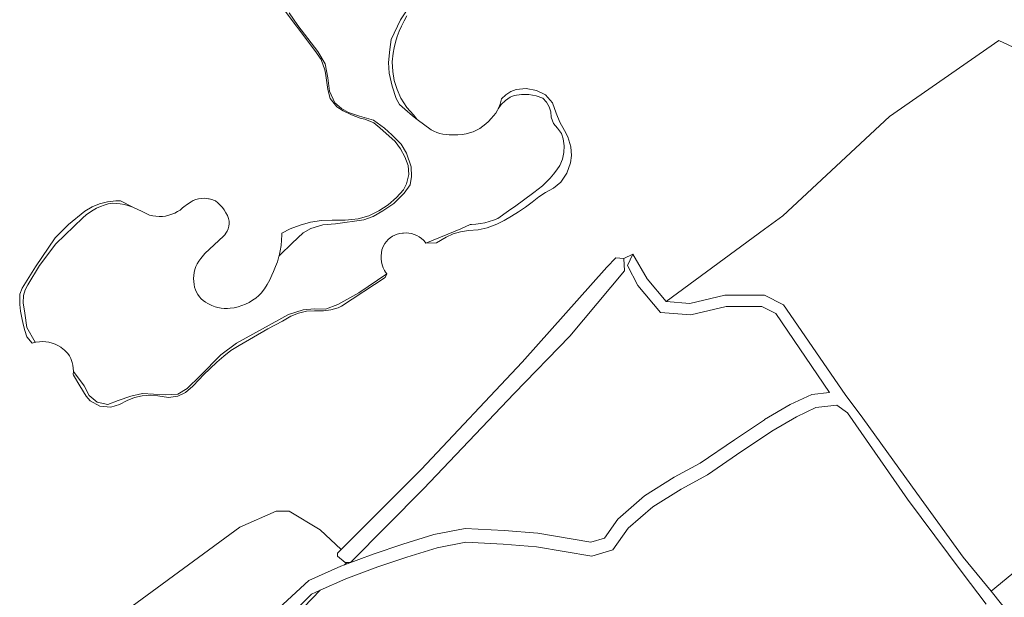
# Model space of a CAD drawing. Header units: metres. Extents: x 152737 to 157444, y 374779 to 378487.
# Tile 39 of 95: x 153803 to 154064, y 377254 to 377407. Entities that reach past the tile are written whole.
import ezdxf

# ---------------------------------------------------------------- set-up
doc = ezdxf.new("R2010")
doc.units = ezdxf.units.M
for name, color, linetype, lineweight in [('B-XX-OG-TERREIN_CULTUURSCHEIDING-GV', 7, 'Continuous', 18), ('B-XX-OG-WATER-GV', 130, 'Continuous', 18), ('B-XX-OG-WATER_SLOOT-GV', 120, 'Continuous', 18), ('B-XX-OG-WEG-GV', 7, 'Continuous', 18)]:
    doc.layers.add(name, color=color, linetype=linetype, lineweight=lineweight)

msp = doc.modelspace()

# ---------------------------------------------------------------- linework, layer by layer
at = {"layer": 'B-XX-OG-TERREIN_CULTUURSCHEIDING-GV'}
for points in [[(153905.245, 377407.801), (153904.507, 377406.472), (153903.84, 377405.107), (153903.246, 377403.709), (153902.726, 377402.281), (153902.283, 377400.827), (153901.916, 377399.353), (153901.627, 377397.861), (153901.404, 377395.57), (153901.506, 377393.076), (153901.926, 377390.617), (153902.657, 377388.231), (153903.687, 377385.958), (153905.253, 377383.486), (153907.04, 377381.519), (153908.007, 377380.324), (153911.716, 377377.606), (153912.442, 377377.196), (153913.205, 377376.857), (153913.997, 377376.592), (153914.81, 377376.404), (153915.638, 377376.295), (153916.448, 377376.266), (153917.595, 377376.214), (153918.742, 377376.243), (153919.884, 377376.351), (153921.016, 377376.539), (153921.903, 377376.744), (153922.837, 377377.08), (153923.74, 377377.49), (153924.608, 377377.971), (153925.434, 377378.521), (153926.213, 377379.135), (153926.94, 377379.81), (153927.61, 377380.542), (153928.264, 377381.293), (153928.803, 377382.031), (153929.274, 377382.813), (153929.443, 377383.137), (153929.816, 377383.971), (153929.96, 377384.357), (153930.332, 377385.757), (153931.46, 377386.854), (153932.787, 377387.702), (153934.256, 377388.264), (153936.919, 377388.517), (153939.593, 377388.005), (153942.02, 377386.812), (153943.871, 377384.704), (153944.818, 377382.008), (153945.804, 377379.64), (153947.076, 377377.413), (153947.963, 377375.753), (153948.739, 377373.043), (153948.86, 377370.753), (153948.622, 377368.832), (153947.684, 377366.09), (153946.096, 377363.705), (153944.117, 377362.096), (153942.017, 377360.983), (153940.226, 377359.782), (153938.482, 377358.407), (153936.69, 377357.096), (153934.852, 377355.85), (153932.97, 377354.672), (153931.047, 377353.561), (153929.085, 377352.521), (153926.588, 377351.61), (153924.138, 377351.074), (153921.64, 377350.854), (153919.439, 377350.565), (153917.513, 377349.968), (153915.706, 377349.074), (153913.16, 377347.637), (153910.271, 377347.556), (153909.811, 377348.115), (153909.643, 377348.292), (153909.107, 377348.777), (153908.519, 377349.201), (153907.889, 377349.557), (153907.223, 377349.842), (153906.53, 377350.051), (153905.818, 377350.183), (153905.096, 377350.236), (153904.373, 377350.208), (153904.1, 377350.177), (153903.404, 377350.085), (153902.723, 377349.914), (153902.066, 377349.667), (153901.441, 377349.347), (153900.857, 377348.958), (153900.321, 377348.505), (153899.84, 377347.994), (153899.42, 377347.431), (153899.066, 377346.825), (153898.784, 377346.182), (153898.641, 377345.748), (153898.506, 377344.956), (153898.45, 377344.154), (153898.475, 377343.351), (153898.579, 377342.554), (153898.762, 377341.771), (153899.021, 377341.011), (153899.355, 377340.28), (153899.617, 377339.814), (153899.913, 377339.359), (153899.51, 377338.451), (153887.962, 377330.81), (153887.041, 377330.411), (153885.118, 377329.837), (153883.129, 377329.576), (153880.786, 377329.615), (153878.639, 377329.453), (153876.54, 377328.975), (153874.534, 377328.192), (153872.292, 377326.858), (153868.434, 377324.783), (153864.616, 377322.638), (153860.837, 377320.423), (153858.621, 377319.082), (153856.731, 377317.544), (153854.893, 377315.945), (153853.108, 377314.287), (153851.378, 377312.571), (153850.263, 377311.403), (153848.552, 377309.559), (153846.621, 377307.947), (153844.574, 377306.986), (153842.079, 377306.636), (153839.303, 377307.017), (153837.213, 377307.183), (153835.121, 377307.03), (153833.077, 377306.562), (153831.128, 377305.788), (153829.093, 377304.731), (153826.834, 377304.065), (153823.916, 377304.29), (153821.363, 377305.722), (153820.311, 377306.908), (153818.572, 377309.71), (153816.901, 377312.553), (153816.814, 377312.706), (153816.885, 377313.47), (153816.89, 377313.617), (153816.867, 377314.385), (153816.763, 377315.145), (153816.582, 377315.891), (153816.418, 377316.377), (153816.183, 377316.93), (153815.818, 377317.606), (153815.386, 377318.24), (153814.973, 377318.736), (153814.427, 377319.276), (153814.215, 377319.458), (153813.529, 377319.956), (153812.798, 377320.387), (153812.031, 377320.747), (153811.233, 377321.033), (153810.411, 377321.243), (153809.573, 377321.374), (153808.727, 377321.426), (153807.88, 377321.399), (153806.954, 377321.275), (153806.767, 377321.239), (153805.957, 377321.03), (153804.596, 377322.703), (153804.059, 377324.368), (153803.598, 377326.056), (153803.216, 377327.763), (153802.911, 377329.486), (153802.686, 377331.221), (153802.66, 377334.023), (153803.354, 377335.618), (153806.884, 377341.233), (153812.096, 377348.916), (153815.609, 377352.505), (153819.956, 377356.039), (153821.83, 377357.157), (153823.848, 377357.99), (153825.966, 377358.52), (153828.138, 377358.735), (153829.35, 377358.716), (153832.665, 377357.076), (153835.145, 377355.9), (153837.072, 377354.986), (153837.907, 377354.775), (153838.758, 377354.643), (153839.618, 377354.59), (153840.479, 377354.617), (153841.334, 377354.724), (153842.176, 377354.91), (153842.996, 377355.173), (153843.789, 377355.511), (153844.523, 377355.906), (153845.15, 377356.317), (153845.827, 377356.849), (153846.202, 377357.192), (153847.112, 377357.884), (153848.067, 377358.512), (153848.621, 377358.834), (153849.323, 377359.097), (153850.049, 377359.284), (153850.79, 377359.392), (153851.539, 377359.421), (153852.287, 377359.37), (153852.668, 377359.313), (153852.9, 377359.267), (153853.623, 377359.072), (153854.322, 377358.801), (153854.52, 377358.708), (153855.194, 377358.198), (153855.816, 377357.626), (153856.381, 377356.999), (153856.884, 377356.32), (153857.321, 377355.597), (153857.694, 377354.822), (153857.985, 377354.029), (153858.173, 377353.339), (153858.151, 377352.668), (153858.05, 377352.004), (153857.871, 377351.356), (153857.617, 377350.734), (153857.29, 377350.147), (153857.014, 377349.752), (153856.714, 377349.412), (153851.728, 377344.783), (153850.628, 377343.435), (153850.144, 377342.778), (153849.727, 377342.077), (153849.381, 377341.338), (153849.109, 377340.569), (153848.913, 377339.777), (153848.796, 377338.969), (153848.758, 377338.154), (153848.801, 377337.339), (153848.865, 377336.555), (153849.001, 377335.846), (153849.215, 377335.157), (153849.504, 377334.496), (153849.864, 377333.871), (153850.291, 377333.289), (153850.78, 377332.759), (153851.324, 377332.286), (153851.918, 377331.875), (153852.553, 377331.534), (153852.836, 377331.38), (153853.617, 377330.993), (153854.43, 377330.679), (153855.159, 377330.468), (153856.014, 377330.297), (153856.881, 377330.206), (153857.752, 377330.194), (153858.452, 377330.243), (153859.494, 377330.407), (153860.52, 377330.649), (153861.524, 377330.968), (153862.502, 377331.363), (153863.447, 377331.831), (153864.354, 377332.369), (153865.217, 377332.974), (153866.032, 377333.643), (153866.691, 377334.267), (153867.5, 377335.394), (153868.241, 377336.565), (153868.915, 377337.778), (153869.517, 377339.027), (153869.926, 377340), (153870.471, 377341.293), (153870.941, 377342.615), (153871.335, 377343.962), (153871.381, 377344.139), (153871.687, 377345.508), (153871.915, 377346.893), (153872.064, 377348.288), (153872.133, 377349.689), (153872.138, 377350.2), (153874.298, 377351.301), (153876.978, 377352.339), (153879.757, 377353.077), (153882.602, 377353.507), (153885.477, 377353.623), (153887.104, 377353.6), (153888.875, 377353.651), (153890.642, 377353.782), (153892.401, 377353.992), (153895.224, 377354.738), (153897.841, 377356.09), (153900.297, 377357.718), (153902.562, 377359.603), (153904.382, 377361.694), (153905.158, 377363.241), (153905.759, 377365.761), (153905.585, 377368.133), (153904.742, 377370.394), (153903.608, 377372.523), (153902.203, 377374.484), (153898.112, 377378.066), (153896.484, 377379.449), (153894.105, 377380.398), (153892.907, 377380.696), (153890.58, 377381.522), (153888.379, 377382.642), (153886.73, 377383.668), (153884.945, 377385.889), (153884.309, 377388.243), (153883.708, 377392.575), (153883.537, 377393.513), (153882.561, 377396.195), (153880.916, 377398.587), (153871.399, 377411.197)], [(153810.528, 377235.15), (153860.959, 377272.189), (153870.646, 377276.463), (153874.065, 377276.463), (153882.256, 377271.477), (153887.886, 377266.274), (153909.072, 377287.484), (153935.861, 377315.936), (153958.296, 377341.2), (153960.645, 377343.677), (153962.734, 377343.442), (153965.153, 377344.614), (153968.975, 377338.047), (153973.99, 377332.027), (154000, 377351.22), (154004.863, 377354.808), (154033.167, 377381.131), (154062.126, 377401.299), (154169.763, 377351.282)], [(154058.817, 377251.812), (154052.385, 377260.234), (154037.9, 377279.641), (154022.081, 377302.525), (154019.212, 377304.547), (154013.623, 377303.904), (154008.561, 377301.503), (154002, 377297.691), (154000, 377296.342), (153994.073, 377292.345), (153984.915, 377286.107), (153977.932, 377282.322), (153970.432, 377277.593), (153963.901, 377271.928), (153959.866, 377266.235), (153954.263, 377264.558), (153939.577, 377267.032), (153930.779, 377267.698), (153920.926, 377268.245), (153913.321, 377266.765), (153905.288, 377264.254), (153897.546, 377261.695), (153889.128, 377258.507), (153882.278, 377255.476), (153818.896, 377189.457)], [(154087.558, 377277.902), (154060.07, 377255.219), (154062.857, 377251.802), (154065.38, 377248.752)], [(153818.896, 377189.457), (153882.278, 377255.476), (153879.952, 377254.447), (153866.812, 377241.483)]]:
    msp.add_lwpolyline(points, dxfattribs=at)
for points in [[(153973.99, 377332.027), (153980.277, 377331.543), (153989.571, 377333.731), (154000, 377333.731), (154005.068, 377331.197), (154021.453, 377307.402), (154026.122, 377301.135), (154040.405, 377281.24), (154052.71, 377264.241), (154060.07, 377255.219), (154087.558, 377277.902), (154104.319, 377291.86), (154119.32, 377304.119), (154131.041, 377315.286), (154157.186, 377339.775), (154169.763, 377351.282), (154062.126, 377401.299), (154033.167, 377381.131), (154004.863, 377354.808), (154000, 377351.22)], [(153965.153, 377344.614), (153962.734, 377343.442), (153962.956, 377340.202), (153948.496, 377322.838), (153933.681, 377307.684), (153909.658, 377282.367), (153890.318, 377262.851), (153889.349, 377262.842), (153888.758, 377262.226), (153896.341, 377265.097), (153904.183, 377267.689), (153912.436, 377270.269), (153920.678, 377271.873), (153931.015, 377271.298), (153940.014, 377270.617), (153954.033, 377268.256), (153957.641, 377269.336), (153961.209, 377274.369), (153968.275, 377280.498), (153976.108, 377285.438), (153983.035, 377289.192), (153992.049, 377295.331), (154000, 377300.694), (154000.083, 377300.75), (154006.878, 377304.698), (154012.617, 377307.42), (154017.277, 377307.956), (154003.028, 377328.863), (154000, 377330.377), (153999.293, 377330.731), (153989.919, 377330.731), (153980.511, 377328.517), (153972.496, 377329.133), (153966.509, 377336.321), (153963.746, 377341.59)], [(153812.656, 377189.523), (153817.392, 377194.696), (153827.996, 377205.219), (153841.407, 377218.728), (153848.602, 377226.587), (153857.832, 377236.316), (153865.814, 377245.192), (153872.527, 377251.778), (153879.257, 377258.085), (153887.758, 377261.847), (153888.758, 377262.226), (153889.349, 377262.842), (153888.871, 377262.837), (153886.873, 377264.552), (153886.896, 377265.283), (153887.886, 377266.274), (153882.256, 377271.477), (153874.065, 377276.463), (153870.646, 377276.463), (153860.959, 377272.189), (153810.528, 377235.15), (153803.69, 377227.742), (153802.835, 377222.044)]]:
    msp.add_lwpolyline(points, close=True, dxfattribs=at)
at = {"layer": 'B-XX-OG-WATER-GV'}
msp.add_lwpolyline([(153874.088, 377408.634), (153876.336, 377405.248), (153881.677, 377398.328), (153883.635, 377395.11), (153884.289, 377391.348), (153884.755, 377387.812), (153886.15, 377384.757), (153887.961, 377383.274), (153889.773, 377382.206), (153892.682, 377381.167), (153896.411, 377380.108), (153899.306, 377378.043), (153901.27, 377376.287), (153903.757, 377373.745), (153905.168, 377371.378), (153906.437, 377367.791), (153906.532, 377365.209), (153906.143, 377363.001), (153904.58, 377360.794), (153901.826, 377358.078), (153898.856, 377356.132), (153896.31, 377354.629), (153893.88, 377353.723), (153886.364, 377352.643), (153882.991, 377352.393), (153879.8, 377351.419), (153877.814, 377350.305), (153874.851, 377347.536), (153871.618, 377344.301), (153871.381, 377344.139), (153871.335, 377343.962), (153870.941, 377342.615), (153870.471, 377341.293), (153869.926, 377340), (153869.517, 377339.027), (153868.915, 377337.778), (153868.241, 377336.565), (153867.5, 377335.394), (153866.691, 377334.267), (153866.032, 377333.643), (153865.217, 377332.974), (153864.354, 377332.369), (153863.447, 377331.831), (153862.502, 377331.363), (153861.524, 377330.968), (153860.52, 377330.649), (153859.494, 377330.407), (153858.452, 377330.243), (153857.752, 377330.194), (153856.881, 377330.206), (153856.014, 377330.297), (153855.159, 377330.468), (153854.43, 377330.679), (153853.617, 377330.993), (153852.836, 377331.38), (153852.553, 377331.534), (153851.918, 377331.875), (153851.324, 377332.286), (153850.78, 377332.759), (153850.291, 377333.289), (153849.864, 377333.871), (153849.504, 377334.496), (153849.215, 377335.157), (153849.001, 377335.846), (153848.865, 377336.555), (153848.801, 377337.339), (153848.758, 377338.154), (153848.796, 377338.969), (153848.913, 377339.777), (153849.109, 377340.569), (153849.381, 377341.338), (153849.727, 377342.077), (153850.144, 377342.778), (153850.628, 377343.435), (153851.728, 377344.783), (153856.714, 377349.412), (153857.014, 377349.752), (153857.29, 377350.147), (153857.617, 377350.734), (153857.871, 377351.356), (153858.05, 377352.004), (153858.151, 377352.668), (153858.173, 377353.339), (153857.985, 377354.029), (153857.694, 377354.822), (153857.321, 377355.597), (153856.884, 377356.32), (153856.381, 377356.999), (153855.816, 377357.626), (153855.194, 377358.198), (153854.52, 377358.708), (153854.322, 377358.801), (153853.623, 377359.072), (153852.9, 377359.267), (153852.668, 377359.313), (153852.287, 377359.37), (153851.539, 377359.421), (153850.79, 377359.392), (153850.049, 377359.284), (153849.323, 377359.097), (153848.621, 377358.834), (153848.067, 377358.512), (153847.112, 377357.884), (153846.202, 377357.192), (153845.827, 377356.849), (153845.15, 377356.317), (153844.523, 377355.906), (153843.789, 377355.511), (153842.996, 377355.173), (153842.176, 377354.91), (153841.334, 377354.724), (153840.479, 377354.617), (153839.618, 377354.59), (153838.758, 377354.643), (153837.907, 377354.775), (153837.072, 377354.986), (153835.145, 377355.9), (153832.665, 377357.076), (153831.574, 377357.444), (153830.46, 377357.736), (153829.329, 377357.949), (153828.186, 377358.083), (153827.177, 377358.135), (153826.111, 377357.915), (153825.065, 377357.617), (153824.043, 377357.244), (153823.051, 377356.796), (153822.095, 377356.276), (153821.179, 377355.688), (153820.31, 377355.034), (153819.419, 377354.25), (153812.204, 377347.32), (153807.932, 377341.595), (153804.794, 377336.497), (153804.074, 377335.126), (153803.65, 377333.636), (153803.56, 377331.729), (153803.994, 377328.982), (153804.594, 377325.188), (153806.767, 377321.239), (153806.954, 377321.275), (153807.88, 377321.399), (153808.727, 377321.426), (153809.573, 377321.374), (153810.411, 377321.243), (153811.233, 377321.033), (153812.031, 377320.747), (153812.798, 377320.387), (153813.529, 377319.956), (153814.215, 377319.458), (153814.427, 377319.276), (153814.973, 377318.736), (153815.386, 377318.24), (153815.818, 377317.606), (153816.183, 377316.93), (153816.418, 377316.377), (153816.582, 377315.891), (153816.763, 377315.145), (153816.867, 377314.385), (153816.89, 377313.617), (153816.885, 377313.47), (153819.751, 377309.687), (153821.07, 377307.116), (153823.182, 377305.336), (153826.019, 377304.742), (153828.724, 377305.797), (153832.089, 377306.984), (153835.19, 377307.643), (153838.159, 377307.445), (153841.392, 377307.313), (153844.559, 377307.511), (153847, 377308.961), (153850.479, 377312.326), (153856.005, 377317.894), (153860.126, 377320.982), (153873.94, 377328.64), (153877.768, 377329.862), (153880.746, 377330.075), (153883.724, 377330.022), (153886.968, 377331.297), (153892.499, 377334.379), (153899.913, 377339.359), (153899.617, 377339.814), (153899.355, 377340.28), (153899.021, 377341.011), (153898.762, 377341.771), (153898.579, 377342.554), (153898.475, 377343.351), (153898.45, 377344.154), (153898.506, 377344.956), (153898.641, 377345.748), (153898.784, 377346.182), (153899.066, 377346.825), (153899.42, 377347.431), (153899.84, 377347.994), (153900.321, 377348.505), (153900.857, 377348.958), (153901.441, 377349.347), (153902.066, 377349.667), (153902.723, 377349.914), (153903.404, 377350.085), (153904.1, 377350.177), (153904.373, 377350.208), (153905.096, 377350.236), (153905.818, 377350.183), (153906.53, 377350.051), (153907.223, 377349.842), (153907.889, 377349.557), (153908.519, 377349.201), (153909.107, 377348.777), (153909.643, 377348.292), (153909.811, 377348.115), (153910.271, 377347.556), (153914.16, 377349.083), (153919.578, 377351.304), (153922.079, 377352.484), (153922.37, 377352.489), (153923.572, 377352.558), (153924.768, 377352.707), (153925.95, 377352.934), (153927.115, 377353.24), (153928.258, 377353.623), (153929.372, 377354.08), (153932.225, 377356.088), (153934.14, 377357.458), (153938.518, 377360.662), (153938.947, 377360.958), (153940.09, 377361.813), (153941.182, 377362.73), (153942.222, 377363.707), (153943.206, 377364.741), (153944.129, 377365.828), (153944.991, 377366.966), (153945.787, 377368.149), (153946.48, 377369.81), (153946.867, 377371.567), (153946.939, 377373.365), (153946.691, 377375.148), (153946.227, 377376.63), (153945.195, 377377.99), (153944.123, 377379.228), (153943.551, 377380.913), (153943.417, 377382.327), (153943.001, 377383.684), (153942.292, 377384.915), (153941.327, 377385.957), (153939.523, 377386.586), (153937.598, 377386.925), (153935.644, 377386.945), (153933.713, 377386.647), (153932.681, 377386.225), (153931.368, 377385.393), (153930.252, 377384.311), (153929.443, 377383.137), (153929.274, 377382.813), (153928.803, 377382.031), (153928.264, 377381.293), (153927.61, 377380.542), (153926.94, 377379.81), (153926.213, 377379.135), (153925.434, 377378.521), (153924.608, 377377.971), (153923.74, 377377.49), (153922.837, 377377.08), (153921.903, 377376.744), (153921.016, 377376.539), (153919.884, 377376.351), (153918.742, 377376.243), (153917.595, 377376.214), (153916.448, 377376.266), (153915.638, 377376.295), (153914.81, 377376.404), (153913.997, 377376.592), (153913.205, 377376.857), (153912.442, 377377.196), (153911.716, 377377.606), (153908.007, 377380.324), (153906.747, 377381.319), (153904.727, 377383.054), (153903.344, 377384.293), (153902.423, 377385.852), (153901.334, 377389.162), (153900.565, 377392.643), (153900.412, 377395.407), (153900.77, 377398.837), (153901.078, 377401.5), (153903.567, 377406.736), (153907.174, 377412.2)], dxfattribs=at)
msp.add_lwpolyline([(153889.349, 377262.842), (153890.318, 377262.851), (153909.658, 377282.367), (153933.681, 377307.684), (153948.496, 377322.838), (153962.956, 377340.202), (153962.734, 377343.442), (153960.645, 377343.677), (153958.296, 377341.2), (153935.861, 377315.936), (153909.072, 377287.484), (153887.886, 377266.274), (153886.896, 377265.283), (153886.873, 377264.552), (153888.871, 377262.837)], close=True, dxfattribs=at)
at = {"layer": 'B-XX-OG-WATER_SLOOT-GV'}
for points in [[(153871.399, 377411.197), (153880.916, 377398.587), (153882.561, 377396.195), (153883.537, 377393.513), (153883.708, 377392.575), (153884.309, 377388.243), (153884.945, 377385.889), (153886.73, 377383.668), (153888.379, 377382.642), (153890.58, 377381.522), (153892.907, 377380.696), (153894.105, 377380.398), (153896.484, 377379.449), (153898.112, 377378.066), (153902.203, 377374.484), (153903.608, 377372.523), (153904.742, 377370.394), (153905.585, 377368.133), (153905.759, 377365.761), (153905.158, 377363.241), (153904.382, 377361.694), (153902.562, 377359.603), (153900.297, 377357.718), (153897.841, 377356.09), (153895.224, 377354.738), (153892.401, 377353.992), (153890.642, 377353.782), (153888.875, 377353.651), (153887.104, 377353.6), (153885.477, 377353.623), (153882.602, 377353.507), (153879.757, 377353.077), (153876.978, 377352.339), (153874.298, 377351.301), (153872.138, 377350.2), (153872.133, 377349.689), (153872.064, 377348.288), (153871.915, 377346.893), (153871.687, 377345.508), (153871.381, 377344.139), (153871.618, 377344.301), (153874.851, 377347.536), (153877.814, 377350.305), (153879.8, 377351.419), (153882.991, 377352.393), (153886.364, 377352.643), (153893.88, 377353.723), (153896.31, 377354.629), (153898.856, 377356.132), (153901.826, 377358.078), (153904.58, 377360.794), (153906.143, 377363.001), (153906.532, 377365.209), (153906.437, 377367.791), (153905.168, 377371.378), (153903.757, 377373.745), (153901.27, 377376.287), (153899.306, 377378.043), (153896.411, 377380.108), (153892.682, 377381.167), (153889.773, 377382.206), (153887.961, 377383.274), (153886.15, 377384.757), (153884.755, 377387.812), (153884.289, 377391.348), (153883.635, 377395.11), (153881.677, 377398.328), (153876.336, 377405.248), (153874.088, 377408.634)], [(153907.174, 377412.2), (153903.567, 377406.736), (153901.078, 377401.5), (153900.77, 377398.837), (153900.412, 377395.407), (153900.565, 377392.643), (153901.334, 377389.162), (153902.423, 377385.852), (153903.344, 377384.293), (153904.727, 377383.054), (153906.747, 377381.319), (153908.007, 377380.324), (153907.04, 377381.519), (153905.253, 377383.486), (153903.687, 377385.958), (153902.657, 377388.231), (153901.926, 377390.617), (153901.506, 377393.076), (153901.404, 377395.57), (153901.627, 377397.861), (153901.916, 377399.353), (153902.283, 377400.827), (153902.726, 377402.281), (153903.246, 377403.709), (153903.84, 377405.107), (153904.507, 377406.472), (153905.245, 377407.801)]]:
    msp.add_lwpolyline(points, dxfattribs=at)
for points in [[(153929.443, 377383.137), (153930.252, 377384.311), (153931.368, 377385.393), (153932.681, 377386.225), (153933.713, 377386.647), (153935.644, 377386.945), (153937.598, 377386.925), (153939.523, 377386.586), (153941.327, 377385.957), (153942.292, 377384.915), (153943.001, 377383.684), (153943.417, 377382.327), (153943.551, 377380.913), (153944.123, 377379.228), (153945.195, 377377.99), (153946.227, 377376.63), (153946.691, 377375.148), (153946.939, 377373.365), (153946.867, 377371.567), (153946.48, 377369.81), (153945.787, 377368.149), (153944.991, 377366.966), (153944.129, 377365.828), (153943.206, 377364.741), (153942.222, 377363.707), (153941.182, 377362.73), (153940.09, 377361.813), (153938.947, 377360.958), (153938.518, 377360.662), (153934.14, 377357.458), (153932.225, 377356.088), (153929.372, 377354.08), (153928.258, 377353.623), (153927.115, 377353.24), (153925.95, 377352.934), (153924.768, 377352.707), (153923.572, 377352.558), (153922.37, 377352.489), (153922.079, 377352.484), (153919.578, 377351.304), (153914.16, 377349.083), (153910.271, 377347.556), (153913.16, 377347.637), (153915.706, 377349.074), (153917.513, 377349.968), (153919.439, 377350.565), (153921.64, 377350.854), (153924.138, 377351.074), (153926.588, 377351.61), (153929.085, 377352.521), (153931.047, 377353.561), (153932.97, 377354.672), (153934.852, 377355.85), (153936.69, 377357.096), (153938.482, 377358.407), (153940.226, 377359.782), (153942.017, 377360.983), (153944.117, 377362.096), (153946.096, 377363.705), (153947.684, 377366.09), (153948.622, 377368.832), (153948.86, 377370.753), (153948.739, 377373.043), (153947.963, 377375.753), (153947.076, 377377.413), (153945.804, 377379.64), (153944.818, 377382.008), (153943.871, 377384.704), (153942.02, 377386.812), (153939.593, 377388.005), (153936.919, 377388.517), (153934.256, 377388.264), (153932.787, 377387.702), (153931.46, 377386.854), (153930.332, 377385.757), (153929.96, 377384.357), (153929.816, 377383.971)], [(153806.767, 377321.239), (153804.594, 377325.188), (153803.994, 377328.982), (153803.56, 377331.729), (153803.65, 377333.636), (153804.074, 377335.126), (153804.794, 377336.497), (153807.932, 377341.595), (153812.204, 377347.32), (153819.419, 377354.25), (153820.31, 377355.034), (153821.179, 377355.688), (153822.095, 377356.276), (153823.051, 377356.796), (153824.043, 377357.244), (153825.065, 377357.617), (153826.111, 377357.915), (153827.177, 377358.135), (153828.186, 377358.083), (153829.329, 377357.949), (153830.46, 377357.736), (153831.574, 377357.444), (153832.665, 377357.076), (153829.35, 377358.716), (153828.138, 377358.735), (153825.966, 377358.52), (153823.848, 377357.99), (153821.83, 377357.157), (153819.956, 377356.039), (153815.609, 377352.505), (153812.096, 377348.916), (153806.884, 377341.233), (153803.354, 377335.618), (153802.66, 377334.023), (153802.686, 377331.221), (153802.911, 377329.486), (153803.216, 377327.763), (153803.598, 377326.056), (153804.059, 377324.368), (153804.596, 377322.703), (153805.957, 377321.03)], [(153899.51, 377338.451), (153899.913, 377339.359), (153892.499, 377334.379), (153886.968, 377331.297), (153883.724, 377330.022), (153880.746, 377330.075), (153877.768, 377329.862), (153873.94, 377328.64), (153860.126, 377320.982), (153856.005, 377317.894), (153850.479, 377312.326), (153847, 377308.961), (153844.559, 377307.511), (153841.392, 377307.313), (153838.159, 377307.445), (153835.19, 377307.643), (153832.089, 377306.984), (153828.724, 377305.797), (153826.019, 377304.742), (153823.182, 377305.336), (153821.07, 377307.116), (153819.751, 377309.687), (153816.885, 377313.47), (153816.814, 377312.706), (153816.901, 377312.553), (153818.572, 377309.71), (153820.311, 377306.908), (153821.363, 377305.722), (153823.916, 377304.29), (153826.834, 377304.065), (153829.093, 377304.731), (153831.128, 377305.788), (153833.077, 377306.562), (153835.121, 377307.03), (153837.213, 377307.183), (153839.303, 377307.017), (153842.079, 377306.636), (153844.574, 377306.986), (153846.621, 377307.947), (153848.552, 377309.559), (153850.263, 377311.403), (153851.378, 377312.571), (153853.108, 377314.287), (153854.893, 377315.945), (153856.731, 377317.544), (153858.621, 377319.082), (153860.837, 377320.423), (153864.616, 377322.638), (153868.434, 377324.783), (153872.292, 377326.858), (153874.534, 377328.192), (153876.54, 377328.975), (153878.639, 377329.453), (153880.786, 377329.615), (153883.129, 377329.576), (153885.118, 377329.837), (153887.041, 377330.411), (153887.962, 377330.81)]]:
    msp.add_lwpolyline(points, close=True, dxfattribs=at)
at = {"layer": 'B-XX-OG-WEG-GV'}
for points in [[(154062.857, 377251.802), (154060.07, 377255.219), (154052.71, 377264.241), (154040.405, 377281.24), (154026.122, 377301.135), (154021.453, 377307.402), (154005.068, 377331.197), (154000, 377333.731), (153989.571, 377333.731), (153980.277, 377331.543), (153973.99, 377332.027), (153968.975, 377338.047), (153965.153, 377344.614), (153963.746, 377341.59), (153966.509, 377336.321), (153972.496, 377329.133), (153980.511, 377328.517), (153989.919, 377330.731), (153999.293, 377330.731), (154000, 377330.377), (154003.028, 377328.863), (154017.277, 377307.956), (154012.617, 377307.42), (154006.878, 377304.698), (154000.083, 377300.75), (154000, 377300.694), (153992.049, 377295.331), (153983.035, 377289.192), (153976.108, 377285.438), (153968.275, 377280.498), (153961.209, 377274.369), (153957.641, 377269.336), (153954.033, 377268.256), (153940.014, 377270.617), (153931.015, 377271.298), (153920.678, 377271.873), (153912.436, 377270.269), (153904.183, 377267.689), (153896.341, 377265.097), (153888.758, 377262.226), (153887.758, 377261.847), (153879.257, 377258.085), (153872.527, 377251.778)], [(153866.812, 377241.483), (153879.952, 377254.447), (153882.278, 377255.476), (153889.128, 377258.507), (153897.546, 377261.695), (153905.288, 377264.254), (153913.321, 377266.765), (153920.926, 377268.245), (153930.779, 377267.698), (153939.577, 377267.032), (153954.263, 377264.558), (153959.866, 377266.235), (153963.901, 377271.928), (153970.432, 377277.593), (153977.932, 377282.322), (153984.915, 377286.107), (153994.073, 377292.345), (154000, 377296.342), (154002, 377297.691), (154008.561, 377301.503), (154013.623, 377303.904), (154019.212, 377304.547), (154022.081, 377302.525), (154037.9, 377279.641), (154052.385, 377260.234), (154058.817, 377251.812)]]:
    msp.add_lwpolyline(points, dxfattribs=at)

doc.saveas('drawing.dxf')
